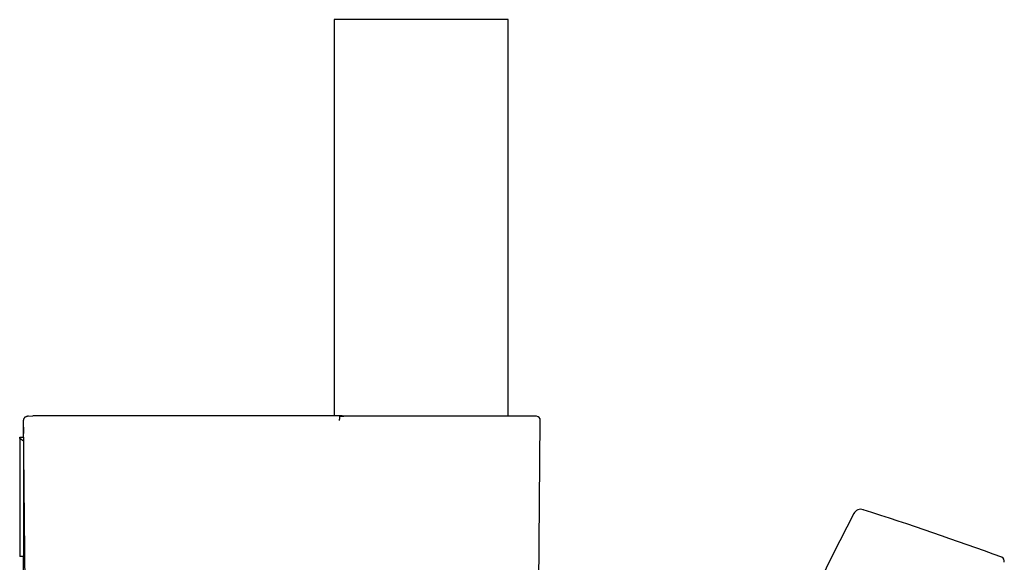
# Model space of a CAD drawing. Header units: millimetres. Extents: x 8 to 1128, y 12 to 2387.
# Tile 90 of 90: x 951 to 1075, y 2319 to 2387. Entities that reach past the tile are written whole.
import ezdxf

# ---------------------------------------------------------------- set-up
doc = ezdxf.new("R2010")
doc.units = ezdxf.units.MM

msp = doc.modelspace()

# ---------------------------------------------------------------- linework, layer by layer
at = {"color": 7, "linetype": 'Continuous', "lineweight": 30}
for p, q in [((990.56, 2387.2), (990.56, 2337.38)), ((1012.46, 2387.2), (990.56, 2387.2)), ((1012.46, 2337.36), (1012.46, 2387.2)), ((951.51, 2336.82), (951.51, 2336.83)), ((951.51, 2336.8), (951.51, 2336.82)), ((951.94, 2287.56), (951.51, 2336.82)), ((951.53, 2335.19), (951.51, 2336.8)), ((952.01, 2337.35), (952.66, 2337.38)), ((952.11, 2337.36), (952.01, 2337.36)), ((952.66, 2337.38), (952.68, 2337.38)), ((991.22, 2337.38), (990.62, 2337.38)), ((991.3, 2337.32), (991.78, 2337.36)), ((991.3, 2337.32), (991.3, 2337.32)), ((991.78, 2337.36), (991.79, 2337.36)), ((1015.06, 2337.36), (991.79, 2337.36)), ((1016.03, 2337.33), (1015.07, 2337.36)), ((1016.08, 2287.47), (1016.51, 2336.83)), ((951.53, 2335.18), (951.53, 2335.19)), ((951.01, 2334.55), (951.01, 2334.7)), ((951.01, 2334.7), (951.53, 2334.7)), ((951.51, 2334.2), (951.01, 2334.55)), ((951.01, 2334.55), (951.01, 2319.7)), ((951.51, 2334.2), (951.51, 2319.7)), ((951.54, 2334.2), (951.51, 2334.2)), ((951.51, 2319.7), (951.01, 2319.7)), ((951.66, 2319.7), (951.51, 2319.7)), ((951.51, 2304.7), (951.51, 2319.7))]:
    msp.add_line(p, q, dxfattribs=at)
for centre, radius, start, end in [((1015.06, 2336.86), 0.5, 87.9546, 90), ((1016.01, 2336.83), 0.5, 359.5, 87.9546), ((1406.73, 2142.85), 395.3, 152.5446, 170.4014), ((1056.84, 2324.64), 1, 72.1094, 152.5446), ((903.54, 1849.77), 500, 70, 72.1094), ((1074.38, 2319.15), 0.5, 340, 70)]:
    msp.add_arc(centre, radius, start, end, dxfattribs=at)
for points, knots in [([(951.51, 2336.83), (951.52, 2336.85), (951.52, 2336.9), (951.53, 2336.96), (951.55, 2337.03), (951.58, 2337.09), (951.62, 2337.15), (951.68, 2337.22), (951.76, 2337.28), (951.85, 2337.32), (951.93, 2337.35), (951.99, 2337.35), (952.01, 2337.35)], [0, 0, 0, 0, 0.0701335, 0.1403121, 0.2099888, 0.2797278, 0.3794422, 0.4793027, 0.6176289, 0.7561314, 0.8780555, 1, 1, 1, 1]), ([(990.62, 2337.38), (990.42, 2337.38), (988.73, 2337.38), (985.57, 2337.38), (981.13, 2337.38), (976.69, 2337.38), (972.25, 2337.38), (967.82, 2337.38), (963.38, 2337.38), (958.94, 2337.38), (955.38, 2337.38), (953.29, 2337.38), (952.68, 2337.38)], [0, 0, 0, 0, 0.016304, 0.133265, 0.250226, 0.367187, 0.484149, 0.60111, 0.718072, 0.835034, 0.951996, 1, 1, 1, 1]), ([(990.56, 2337.38), (990.37, 2337.38), (988.71, 2337.38), (985.56, 2337.38), (981.13, 2337.38), (976.69, 2337.38), (972.25, 2337.38), (967.81, 2337.38), (963.38, 2337.38), (958.94, 2337.38), (955.37, 2337.38), (953.29, 2337.38), (952.68, 2337.38)], [0, 0, 0, 0, 0.0147298, 0.1318856, 0.2490417, 0.3661979, 0.4833542, 0.6005107, 0.7176673, 0.834824, 0.9519809, 1, 1, 1, 1]), ([(991.6, 2337.37), (991.6, 2337.37), (991.58, 2337.37), (991.53, 2337.37), (991.47, 2337.37), (991.4, 2337.38), (991.33, 2337.38), (991.27, 2337.38), (991.23, 2337.38), (991.22, 2337.38)], [0, 0, 0, 0, 0.0312715, 0.216108, 0.3907829, 0.5649742, 0.735539, 0.9056382, 1, 1, 1, 1]), ([(991.3, 2337.32), (991.3, 2337.32), (991.29, 2337.32), (991.27, 2337.29), (991.26, 2337.25), (991.25, 2337.2), (991.24, 2337.14), (991.23, 2337.07), (991.23, 2337), (991.22, 2336.92), (991.22, 2336.86), (991.22, 2336.83), (991.22, 2336.82)], [0, 0, 0, 0, 0.1080848, 0.219304, 0.3273887, 0.438608, 0.5466927, 0.6579114, 0.7660056, 0.8772335, 0.9720527, 1, 1, 1, 1]), ([(991.8, 2337.36), (991.78, 2337.36), (991.72, 2337.37), (991.65, 2337.37), (991.6, 2337.37)], [0, 0, 0, 0, 0.228484, 1, 1, 1, 1]), ([(991.78, 2337.36), (991.78, 2337.36), (991.78, 2337.36), (991.78, 2337.36), (991.78, 2337.36)], [0, 0, 0, 0, 0.840749, 1, 1, 1, 1])]:
    msp.add_open_spline(points, degree=3, knots=knots, dxfattribs=at)

doc.saveas('drawing.dxf')
